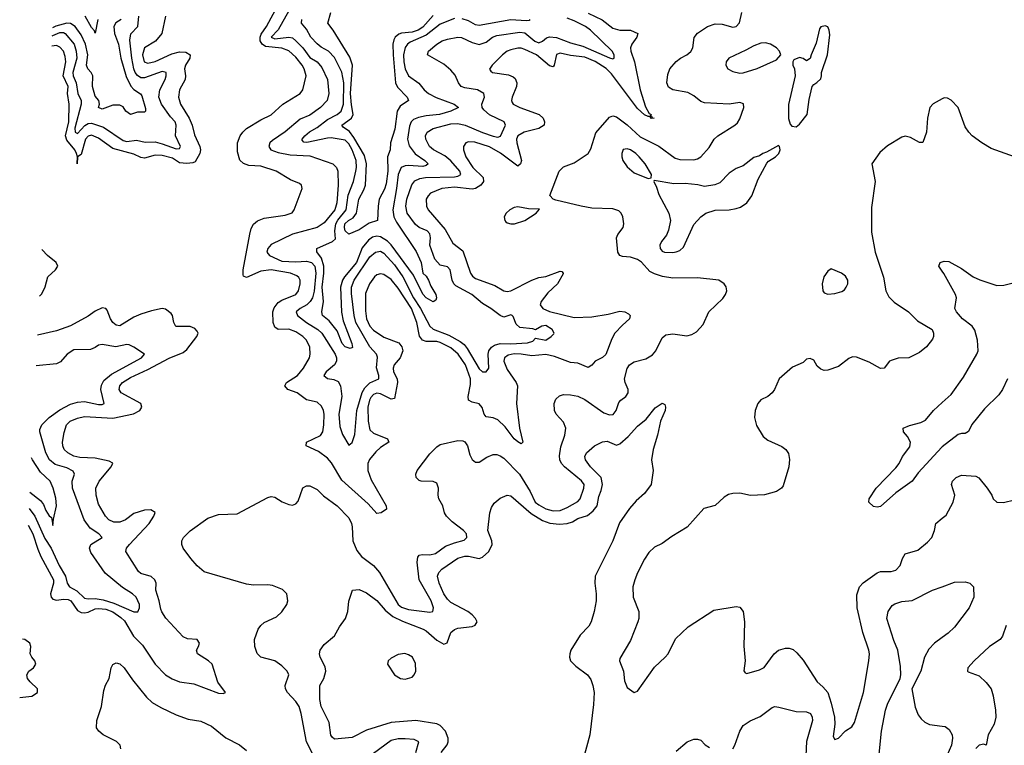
# Model space of a CAD drawing. Header units: inches. Extents: x 1843162 to 1959474, y 907081 to 1016326.
# Tile 36 of 256: x 1844762 to 1850352, y 941570 to 945689. Entities that reach past the tile are written whole.
import ezdxf

# ---------------------------------------------------------------- set-up
doc = ezdxf.new("R2010")
doc.units = ezdxf.units.IN
doc.header["$MEASUREMENT"] = 0
doc.layers.add('B8944', color=7, linetype='Continuous')
doc.layers.add('B8954', color=7, linetype='Continuous')

msp = doc.modelspace()

# ---------------------------------------------------------------- linework, layer by layer
at = {"layer": 'B8944', "color": 5}
for points, elevation in [([(1847990, 945725.8), (1848068.9, 945688.9), (1848130, 945640.4), (1848170, 945628.8), (1848230.4, 945630), (1848271.3, 945610), (1848266.4, 945590), (1848237.1, 945550), (1848230.1, 945530), (1848231.5, 945510), (1848251.8, 945450), (1848283.9, 945290), (1848314.2, 945194.2), (1848335.7, 945155.7), (1848346.4, 945150), (1848341, 945141), (1848350, 945141), (1848352.8, 945132.8), (1848364.7, 945130), (1848350, 945128.3), (1848339.7, 945139.8), (1848330, 945139.8), (1848310, 945149.9), (1848270, 945184.3), (1848122.6, 945382.6), (1848091.9, 945411.9), (1848030, 945452.5), (1847970, 945475.9), (1847890, 945484.9), (1847830, 945499.2), (1847809.3, 945490.8), (1847796.5, 945430), (1847790, 945422.3), (1847770, 945427.6), (1847695.7, 945490), (1847630, 945520.7), (1847610, 945527.5), (1847590, 945527.6), (1847550, 945517.7), (1847530.1, 945509.9), (1847503.5, 945490), (1847443.6, 945430), (1847428.9, 945408.9), (1847436.5, 945396.5), (1847446.8, 945390), (1847536.7, 945376.7), (1847564.6, 945364.6), (1847574.8, 945354.8), (1847583.9, 945330), (1847582.2, 945310), (1847557.2, 945250), (1847553.6, 945230), (1847558.9, 945218.9), (1847564.6, 945210), (1847602.3, 945190), (1847712.2, 945150), (1847734, 945130), (1847742.3, 945110), (1847739.6, 945090), (1847709.1, 945070.9), (1847626.7, 945050), (1847590.1, 945030), (1847583, 945010), (1847584.4, 944990), (1847610.1, 944890), (1847605.5, 944870), (1847590, 944858), (1847491, 944931), (1847430, 944967.3), (1847346.6, 944993.4), (1847310, 944995.8), (1847295.8, 944990), (1847282, 944970), (1847280.9, 944950), (1847294.4, 944910), (1847335.4, 944850), (1847393.1, 944793.1), (1847396.1, 944770), (1847380.3, 944750), (1847350, 944729.9), (1847330, 944727.4), (1847230, 944738.3), (1847159.5, 944730), (1847095.2, 944704.8), (1847080.2, 944690), (1847070.2, 944670), (1847071.1, 944630), (1847080.2, 944610), (1847178.4, 944498.4), (1847221.1, 944421.1), (1847277.3, 944377.3), (1847322.2, 944250), (1847333.6, 944233.6), (1847350, 944220.5), (1847460.5, 944180.5), (1847510, 944149.3), (1847530, 944146.7), (1847550, 944150.2), (1847670, 944210.6), (1847710, 944225.9), (1847750, 944231.2), (1847830, 944260.8), (1847840, 944260), (1847848, 944250), (1847847.1, 944247.1), (1847815.4, 944190), (1847761.3, 944138.7), (1847722.8, 944090), (1847717.8, 944070), (1847731.8, 944050), (1847770, 944033), (1847910, 943999.4), (1848010, 944002.3), (1848102.2, 944017.8), (1848170, 944035), (1848197.1, 944030), (1848218.8, 944018.8), (1848227.9, 944010), (1848224.7, 943990), (1848184.2, 943955.8), (1848140.6, 943910), (1848123, 943877), (1848090, 943787.6), (1848070, 943771), (1848030, 943751.2), (1848010, 943727.7), (1847990, 943713.8), (1847930, 943738.4), (1847890, 943743.1), (1847797.6, 943777.6), (1847750, 943788.1), (1847670, 943781.3), (1847610, 943791.1), (1847570, 943791.7), (1847534.9, 943785.1), (1847514, 943770), (1847511.5, 943750), (1847530, 943702.4), (1847580.1, 943630), (1847587.9, 943610), (1847582.3, 943510), (1847599.2, 943370), (1847617.6, 943290), (1847610, 943281.5), (1847590, 943292.3), (1847570, 943310.6), (1847517.5, 943377.5), (1847476.7, 943416.7), (1847450, 943428.3), (1847410, 943435.4), (1847399.7, 943450), (1847388.3, 943488.3), (1847370, 943507.9), (1847330, 943517), (1847309.4, 943529.4), (1847307.3, 943550), (1847321.9, 943618.1), (1847320.5, 943650), (1847292.2, 943730), (1847250.6, 943790.6), (1847210, 943825.4), (1847150, 943857.2), (1847130, 943862.9), (1847070, 943863.1), (1847049.1, 943870), (1847031.9, 943891.9), (1847017.3, 943970), (1846986.7, 944050), (1846910, 944165.2), (1846870, 944213.7), (1846830, 944242.5), (1846810, 944246.3), (1846790, 944240.2), (1846776.2, 944230), (1846747.3, 944190), (1846726.1, 944133.9), (1846724.4, 944035.6), (1846730.1, 943990), (1846749.3, 943950), (1846770, 943926.8), (1846830, 943887.8), (1846914, 943854), (1846932.3, 943832.3), (1846936.6, 943810), (1846921.9, 943770), (1846888.9, 943730), (1846881.7, 943710), (1846884.1, 943690), (1846905.2, 943650), (1846906.8, 943630), (1846890, 943538), (1846870, 943534.1), (1846810, 943565.9), (1846790, 943569.4), (1846770, 943560.7), (1846756.2, 943543.8), (1846748.4, 943530), (1846738.3, 943490), (1846739.5, 943410), (1846750, 943361.1), (1846770, 943341.5), (1846850.2, 943310), (1846857.6, 943290), (1846810, 943259.9), (1846783.6, 943236.4), (1846747.3, 943192.7), (1846738.9, 943170), (1846739.4, 943130), (1846756.5, 943076.5), (1846842.6, 942930), (1846844.9, 942910), (1846814.8, 942890), (1846790, 942886), (1846739.9, 942939.9), (1846590, 943075.3), (1846532.8, 943172.8), (1846510, 943200.6), (1846458.2, 943238.2), (1846387.8, 943270), (1846390, 943291.6), (1846470, 943328.1), (1846482.3, 943350), (1846488.9, 943390), (1846490.4, 943450.4), (1846487, 943470), (1846474.9, 943494.9), (1846450, 943517.6), (1846390, 943531.3), (1846338, 943570), (1846284.2, 943590), (1846266.4, 943610), (1846277.3, 943630), (1846338.6, 943670), (1846374, 943710), (1846406.8, 943770), (1846410.8, 943790), (1846409, 943830), (1846389.8, 943870), (1846369.8, 943890), (1846330, 943917.6), (1846290, 943932.6), (1846230, 943930.5), (1846210, 943943.4), (1846201.5, 943970), (1846199.3, 944030), (1846206.4, 944053.6), (1846230, 944083.4), (1846250, 944097.3), (1846328.7, 944130), (1846345.6, 944150), (1846354.5, 944190), (1846353.6, 944210), (1846346.5, 944226.5), (1846335.4, 944235.4), (1846298.7, 944250), (1846190, 944269.1), (1846130, 944261.4), (1846050, 944225), (1846032.4, 944232.4), (1846030, 944241.2), (1846031.4, 944270), (1846068.7, 944471.3), (1846076.9, 944503.1), (1846090, 944528.5), (1846111.8, 944548.2), (1846150, 944562), (1846270, 944578.6), (1846308, 944592), (1846319.8, 944610), (1846365.7, 944730), (1846361.3, 944750), (1846350, 944759.1), (1846299.8, 944779.8), (1846218, 944830), (1846130, 944857.8), (1846062, 944862), (1846032.1, 944872.1), (1846010.9, 944890.9), (1845998.5, 944938.5), (1845998.8, 944990), (1846012.7, 945030), (1846028.5, 945051.5), (1846050, 945071), (1846130, 945119.8), (1846190, 945149.3), (1846256, 945210), (1846354, 945270), (1846369.4, 945290.6), (1846388.2, 945370), (1846377.5, 945410), (1846365.1, 945430), (1846330, 945475.7), (1846290, 945511.9), (1846250, 945526.7), (1846157.6, 945537.6), (1846139.4, 945550), (1846126.2, 945570), (1846126.5, 945590), (1846132.8, 945607.2), (1846163.1, 945650), (1846227.6, 945770)], 680), ([(1845589.2, 945710), (1845568.6, 945610), (1845533.5, 945566.5), (1845471.1, 945530), (1845459, 945490), (1845469.4, 945449.4), (1845490, 945441.9), (1845530, 945451.8), (1845625.6, 945494.4), (1845670, 945507), (1845705.1, 945505.1), (1845729.2, 945490), (1845728.6, 945470), (1845702.7, 945430), (1845698.3, 945410), (1845703.8, 945370), (1845701.4, 945350), (1845669.4, 945290), (1845662.7, 945250), (1845674.4, 945210), (1845723.6, 945130), (1845740.1, 945090), (1845755.2, 945035.2), (1845785, 944970), (1845788.6, 944950), (1845784.1, 944930), (1845758.2, 944881.8), (1845744.4, 944875.6), (1845710, 944872.6), (1845670, 944876.9), (1845630, 944903.6), (1845570, 944918.3), (1845530, 944919.5), (1845470, 944903.7), (1845450, 944906.1), (1845410, 944925.9), (1845290, 944958.7), (1845210, 945015.6), (1845170, 945033.5), (1845150, 945028.4), (1845136, 945010), (1845110, 944924), (1845090.2, 944910), (1845088.7, 944870), (1845089.9, 944910), (1845085, 944930), (1845074.3, 944950), (1845030, 945004.5), (1845022.7, 945030), (1845040.7, 945110), (1845043.5, 945210), (1845034.1, 945270), (1845037.5, 945310), (1845008.4, 945370), (1845023.8, 945450), (1845020.8, 945480.8), (1845009.9, 945509.9), (1844990, 945533.9), (1844970, 945543.1), (1844943.8, 945539.4)], 680), ([(1844946.6, 945597.8), (1844950, 945600.1), (1844990, 945615.8), (1845010, 945615.8), (1845019.3, 945610), (1845070.2, 945550.2), (1845083.2, 945510), (1845085.9, 945470), (1845062.6, 945390), (1845065.8, 945370), (1845083.1, 945330), (1845092.2, 945270), (1845110.6, 945230), (1845109.9, 945210), (1845074, 945074), (1845075.8, 945050), (1845090, 945043.5), (1845130.9, 945089.1), (1845150, 945099.8), (1845170, 945102.1), (1845238.2, 945078.2), (1845350, 945003.4), (1845370, 944998.5), (1845424.6, 945004.6), (1845474.1, 944994.1), (1845530, 944995.2), (1845570, 944985), (1845650, 944955.2), (1845670, 944958.7), (1845673.9, 944970), (1845646.9, 945030), (1845650.1, 945090), (1845645.2, 945110), (1845617.5, 945137.5), (1845567.3, 945210), (1845551.8, 945250), (1845556.9, 945290), (1845588.5, 945350), (1845594, 945370), (1845593.2, 945390), (1845570, 945395.7), (1845470, 945358.8), (1845450, 945359), (1845430, 945371.5), (1845417.8, 945390), (1845409.5, 945410), (1845397.8, 945470), (1845387.9, 945572.1), (1845392, 945608), (1845431.6, 945650), (1845437.4, 945710)], 660), ([(1845205.5, 945690), (1845190, 945613.2), (1845186.3, 945626.3), (1845170, 945644.7), (1845133.5, 945710)], 620), ([(1846470.7, 941430.7), (1846390.1, 941590), (1846360.1, 941750), (1846348.6, 941790), (1846330, 941818.2), (1846282.6, 941870), (1846271.1, 941890), (1846268.8, 941910), (1846289.3, 941970), (1846281.2, 941990), (1846250, 942020.7), (1846210, 942049.3), (1846130, 942070.3), (1846110.2, 942090.2), (1846096.1, 942130), (1846094.3, 942170), (1846116.5, 942230), (1846130.3, 942250), (1846150, 942266.9), (1846219.8, 942300.2), (1846250, 942327.3), (1846278.4, 942370), (1846285, 942390), (1846279.1, 942430), (1846254.3, 942454.3), (1846196.6, 942476.6), (1846170, 942480.5), (1846090, 942478.6), (1846050, 942483.8), (1845810, 942554), (1845770, 942587.9), (1845732.6, 942630), (1845690.3, 942690), (1845681.8, 942710), (1845682.2, 942730), (1845692.2, 942750), (1845730, 942787), (1845830, 942859.8), (1845890, 942880.3), (1845996.2, 942883.8), (1846170, 942977.3), (1846190, 942983.1), (1846210, 942978.5), (1846251.8, 942951.8), (1846290, 942937.1), (1846310, 942934.1), (1846330, 942940.5), (1846343.4, 942956.6), (1846370, 943031.8), (1846390, 943043.2), (1846410, 943042.2), (1846450, 943022.3), (1846485.8, 942985.8), (1846563.4, 942930), (1846630, 942862.2), (1846645.9, 942830), (1846649.4, 942810), (1846652.8, 942730), (1846675.1, 942675.1), (1846701.9, 942641.9), (1846771.2, 942590), (1846805.6, 942550), (1846910, 942370), (1846930, 942354.1), (1846970, 942341), (1847090, 942325.2), (1847107.7, 942330), (1847111.6, 942350), (1847098.8, 942390), (1847029.6, 942510), (1847018.8, 942610), (1847022.5, 942637.5), (1847030.8, 942649.2), (1847046.7, 942653.3), (1847090, 942651.9), (1847122.1, 942657.9), (1847179.7, 942700.3), (1847230, 942720.1), (1847285.5, 942734.6), (1847301.3, 942750), (1847298.2, 942770), (1847282.3, 942790), (1847217.7, 942837.7), (1847184.5, 942870), (1847174.3, 942890), (1847164.2, 942930), (1847141.4, 942970), (1847137.3, 942990), (1847139.5, 943030), (1847130, 943057.3), (1847110, 943067.8), (1847040.7, 943070), (1847030, 943073.6), (1847012.6, 943090), (1847011.1, 943110), (1847018.4, 943130), (1847090, 943223.9), (1847130, 943264.4), (1847150, 943278.4), (1847250, 943299.8), (1847278, 943298), (1847290, 943292.8), (1847305.1, 943270), (1847318.4, 943218.4), (1847330, 943192.3), (1847350, 943178), (1847370, 943178), (1847413.4, 943206.6), (1847450, 943221.7), (1847470, 943221), (1847490, 943213.8), (1847510, 943199.8), (1847599.9, 943110), (1847660.3, 943010), (1847689.5, 942950), (1847710, 942934.2), (1847750, 942912.7), (1847790, 942900.8), (1847830, 942903.3), (1847870, 942919.9), (1847930, 942953.7), (1847944.7, 942970), (1847965.7, 943030), (1847966.9, 943050), (1847952.2, 943072.2), (1847854.8, 943150), (1847837.9, 943170), (1847828.7, 943190), (1847826.8, 943213.2), (1847834.9, 943265.1), (1847857, 943330), (1847863.3, 943370), (1847850, 943404), (1847808, 943450), (1847798.6, 943470), (1847796.1, 943510), (1847805.3, 943534.7), (1847826.4, 943553.6), (1847850, 943560.7), (1847890, 943560.2), (1847930, 943552.4), (1847970, 943532.2), (1848078.2, 943458.2), (1848110, 943446.4), (1848131.2, 943448.8), (1848148.3, 943470), (1848163.9, 943516.1), (1848175.4, 943530), (1848203.8, 943550), (1848216.6, 943570), (1848215.9, 943590), (1848198.8, 943630), (1848195.6, 943650), (1848210, 943708.4), (1848224.5, 943730), (1848250, 943746.2), (1848316.8, 943763.2), (1848354.1, 943785.9), (1848374.2, 943810), (1848410, 943882.7), (1848430, 943901), (1848470, 943906.5), (1848550, 943894.9), (1848578.6, 943901.4), (1848603.7, 943916.3), (1848642, 943958), (1848674.7, 944030), (1848753.8, 944106.2), (1848769.1, 944130), (1848776.9, 944150), (1848773.4, 944173.4), (1848762.4, 944190), (1848731, 944211), (1848610, 944223.7), (1848470, 944222.4), (1848411.5, 944231.5), (1848365.6, 944245.6), (1848339.4, 944259.4), (1848292.3, 944312.3), (1848270, 944327.2), (1848230, 944341.7), (1848184.4, 944344.4), (1848170.2, 944350.2), (1848157.8, 944370), (1848151.3, 944450), (1848157.3, 944470), (1848188.1, 944510), (1848192.8, 944530), (1848186.2, 944570), (1848177.5, 944590), (1848163.6, 944603.6), (1848130, 944615.5), (1848010, 944619.2), (1847950.3, 944630.3), (1847805.2, 944665.2), (1847790.7, 944670.7), (1847771.6, 944691.6), (1847824.7, 944830), (1847850, 944854.2), (1847910, 944876.8), (1847989.7, 944930.3), (1848004.6, 944955.4), (1848033, 945047), (1848110, 945136.4), (1848130, 945143.1), (1848150, 945137.7), (1848210, 945092.5), (1848284.1, 945024.1), (1848390, 944971), (1848483.5, 944903.5), (1848510, 944895.3), (1848590, 944894.2), (1848610, 944898.4), (1848629.6, 944910.4), (1848675.8, 944964.2), (1848705, 945010), (1848725.4, 945030), (1848821.8, 945090), (1848836.6, 945103.4), (1848850, 945126), (1848872.8, 945190), (1848872.2, 945212.2), (1848850, 945218.5), (1848790, 945209.6), (1848650, 945216.8), (1848630, 945224.2), (1848590, 945257.1), (1848555, 945275), (1848470, 945290.2), (1848446.2, 945306.2), (1848436.8, 945330), (1848442.4, 945377.6), (1848454, 945410), (1848490, 945451.1), (1848513.7, 945470), (1848550, 945489), (1848571.5, 945508.5), (1848584.1, 945530), (1848592.3, 945587.7), (1848610, 945612.3), (1848667.2, 945650), (1848710, 945664.7), (1848750, 945662.9), (1848810, 945647.4), (1848830, 945650.6), (1848849.6, 945670.4), (1848862.3, 945730)], 720), ([(1846290, 945740.1), (1846228.4, 945631.6), (1846189.9, 945590), (1846210, 945580.9), (1846290, 945590.6), (1846310, 945585.8), (1846330, 945569), (1846370, 945529.4), (1846410, 945475.1), (1846450.5, 945450.5), (1846477.7, 945417.7), (1846509.9, 945350), (1846517, 945270), (1846508.3, 945230), (1846470.6, 945190), (1846410, 945147), (1846355.1, 945124.9), (1846270, 945051.6), (1846196.7, 945003.3), (1846182.8, 944990), (1846175.9, 944970), (1846188.1, 944950), (1846230, 944935.1), (1846297.8, 944922.2), (1846410, 944916.2), (1846539.7, 944870), (1846560.9, 944850), (1846567.9, 944830), (1846569.9, 944749.9), (1846562.4, 944650), (1846551.5, 944610), (1846490, 944536), (1846450, 944508.8), (1846310, 944472.3), (1846190, 944412.6), (1846169.9, 944390.1), (1846165.2, 944370), (1846180.4, 944350), (1846250, 944318.7), (1846330, 944313.8), (1846390, 944317.6), (1846418.1, 944310), (1846437.8, 944290), (1846443.6, 944250), (1846432.9, 944147.1), (1846423.6, 944110), (1846411.5, 944088.5), (1846393, 944070), (1846354.8, 944050), (1846330.7, 944030), (1846338.3, 944010), (1846391.1, 943970), (1846454.5, 943930), (1846476.7, 943910), (1846553.9, 943790), (1846561.4, 943770), (1846560.2, 943750), (1846550, 943730.2), (1846502.6, 943690), (1846488.9, 943670), (1846510, 943651.7), (1846546.3, 943646.3), (1846570, 943635.4), (1846583.6, 943610), (1846590.5, 943550.5), (1846574.5, 943450), (1846580.4, 943380.4), (1846594.2, 943334.2), (1846630, 943273.2), (1846650, 943289.4), (1846664.9, 943335.1), (1846675.3, 943470), (1846706.9, 943573.1), (1846721.7, 943598.3), (1846750, 943627.7), (1846801.5, 943650), (1846801, 943670), (1846787.6, 943712.4), (1846793.7, 943773.7), (1846788.3, 943790), (1846750, 943831.6), (1846670.1, 943970), (1846660.4, 944010), (1846645.2, 944134.8), (1846646.5, 944170), (1846661.1, 944210), (1846750, 944342.8), (1846781.8, 944370), (1846810, 944374.4), (1846830, 944364.6), (1846890, 944298.4), (1846936.4, 944230), (1846998.2, 944110), (1847037, 944050), (1847090.4, 943950), (1847110, 943932.2), (1847197.6, 943897.6), (1847262.4, 943862.4), (1847285.1, 943845.1), (1847303.3, 943823.3), (1847370, 943707.3), (1847390, 943690.5), (1847410.1, 943689.9), (1847426.1, 943710), (1847421.3, 943790), (1847425.7, 943810), (1847440.1, 943830), (1847458.5, 943841.5), (1847490, 943851.2), (1847550, 943849.4), (1847644.9, 943855.1), (1847675.5, 943864.5), (1847690, 943881.6), (1847750, 943869.2), (1847780.3, 943890), (1847793.8, 943906.2), (1847796, 943910), (1847785.6, 943930), (1847750, 943952.9), (1847726, 943950), (1847690, 943928.4), (1847674.5, 943934.5), (1847602.2, 943942.2), (1847580.9, 943960.9), (1847564.2, 944004.2), (1847558, 944010), (1847550, 944012.8), (1847510, 944001.2), (1847490, 944009.1), (1847436.5, 944050), (1847390, 944077.1), (1847329.2, 944130), (1847238, 944178), (1847226, 944190), (1847216.6, 944210), (1847206.4, 944270), (1847190, 944286.4), (1847150, 944295.1), (1847119.2, 944330), (1847090.7, 944410), (1847094.3, 944450), (1847090, 944474), (1847076, 944490), (1847030.2, 944510), (1847010, 944526.8), (1846962.4, 944590), (1846954.7, 944630), (1846959.9, 944670), (1846987.9, 944752.1), (1847005.8, 944774.2), (1847032.9, 944787.1), (1847066.4, 944793.6), (1847230, 944796.8), (1847250, 944800.1), (1847266.2, 944810), (1847259.9, 944830), (1847210, 944888.6), (1847176.2, 944916.2), (1847112.2, 944950), (1847089.4, 944970), (1847067.7, 945010), (1847065.8, 945030), (1847075.4, 945050), (1847110, 945071.9), (1847210, 945097), (1847250, 945099.2), (1847290.4, 945090.4), (1847390, 945048), (1847450, 945027.5), (1847477, 945023), (1847491.5, 945028.5), (1847520.7, 945090), (1847512.6, 945110), (1847429.7, 945149.7), (1847396.5, 945176.5), (1847387.5, 945190), (1847386.1, 945210), (1847400.2, 945250), (1847397.5, 945270), (1847361.1, 945290), (1847290, 945301.8), (1847269.2, 945309.2), (1847253.1, 945330), (1847233.4, 945373.4), (1847210, 945402.6), (1847170, 945437.4), (1847077.3, 945490), (1847082.4, 945510), (1847130.2, 945550), (1847161.1, 945570), (1847190, 945578.4), (1847250, 945589.1), (1847270, 945588.4), (1847330, 945559.1), (1847370, 945548.2), (1847410, 945561), (1847445.6, 945590), (1847470, 945599.7), (1847601, 945619), (1847630, 945613.8), (1847687.1, 945567.1), (1847710, 945557.7), (1847730, 945567), (1847753.3, 945586.7), (1847770, 945591), (1847810, 945587.8), (1847890, 945557), (1847958.6, 945538.6), (1848110, 945472.8), (1848130, 945467.6), (1848136.4, 945470), (1848136.8, 945490), (1848125.8, 945510), (1848003.2, 945630), (1847974.4, 945650), (1847910, 945683.4), (1847870, 945698)], 660), ([(1847110, 945712.5), (1847050, 945647.5), (1847024.1, 945630), (1846990, 945617.8), (1846930, 945611.9), (1846913.6, 945606.4), (1846893.4, 945590), (1846885.6, 945574.4), (1846881.3, 945550), (1846881.4, 945490), (1846895.5, 945330), (1846906.1, 945306.1), (1846962.3, 945250), (1846970.2, 945230), (1846922.2, 945197.8), (1846905.5, 945170), (1846891.7, 945068.3), (1846866.4, 944990), (1846865.7, 944950), (1846850.1, 944909.9), (1846852.6, 944830), (1846842.8, 944757.2), (1846832.8, 944727.2), (1846803.5, 944670), (1846796.4, 944630), (1846792.8, 944550), (1846746.4, 944533.6), (1846690, 944495.4), (1846630, 944471.1), (1846609.5, 944490), (1846605.4, 944510), (1846608.4, 944530), (1846628.3, 944550), (1846654.8, 944565.2), (1846674.5, 944590), (1846687.3, 944670), (1846716.2, 944723.8), (1846724.6, 944750), (1846731.4, 944870), (1846718.9, 944918.9), (1846659.6, 945019.6), (1846633.9, 945053.9), (1846598.8, 945078.8), (1846590.5, 945090), (1846644.9, 945130), (1846655.2, 945150), (1846645.4, 945205.4), (1846640.7, 945270), (1846651.3, 945431.3), (1846637.1, 945477.1), (1846541.5, 945630), (1846510.5, 945670), (1846528.5, 945730)], 620), ([(1845337.4, 945690), (1845308.3, 945671.7), (1845295.5, 945650), (1845299.4, 945610), (1845322.1, 945550), (1845336.6, 945470), (1845366.2, 945366.2), (1845392.6, 945312.6), (1845410, 945293), (1845447.6, 945267.6), (1845456, 945256), (1845475.8, 945184.2), (1845476, 945170), (1845470, 945163.5), (1845430, 945164.1), (1845390, 945151.5), (1845363.8, 945170), (1845350, 945193.5), (1845330, 945203.5), (1845290, 945204.1), (1845230, 945180.3), (1845209.8, 945189.8), (1845215.8, 945210), (1845211.8, 945230), (1845190, 945255.6), (1845175.9, 945310), (1845176.4, 945370), (1845168.2, 945390), (1845148, 945410), (1845141.6, 945430), (1845148.3, 945490), (1845135.1, 945550), (1845110, 945603.6), (1845076.1, 945650), (1845050, 945666.8), (1845029.1, 945669.1), (1844967.4, 945652.6), (1844948.8, 945642.9)], 640), ([(1847230, 945695.9), (1847150, 945662.8), (1847070, 945600.5), (1846978.7, 945561.3), (1846963.3, 945550), (1846950, 945531.4), (1846941.4, 945490), (1846943.6, 945450), (1846950.5, 945410), (1846969.7, 945369.7), (1847028.6, 945328.6), (1847058, 945290), (1847082.4, 945270), (1847126.8, 945246.8), (1847228.2, 945210), (1847252.9, 945190), (1847210.5, 945170), (1847144.9, 945150), (1847070, 945143.1), (1847026.5, 945133.5), (1846998.3, 945121.7), (1846984.7, 945110), (1846974.6, 945085.4), (1846964.1, 945010), (1846972.6, 944972.6), (1847006.9, 944926.9), (1847061.4, 944890), (1847080.7, 944870), (1847070, 944861.5), (1847050, 944856.6), (1846970, 944861), (1846950, 944859.3), (1846926.9, 944850), (1846909.8, 944810.2), (1846901.9, 944730), (1846879.7, 944610), (1846886.2, 944570), (1846900.6, 944540.6), (1847013.6, 944373.5), (1847041.8, 944310), (1847051, 944251), (1847070, 944232.9), (1847083.2, 944210), (1847095.8, 944175.8), (1847123.8, 944130), (1847127.7, 944110), (1847124, 944096), (1847110, 944087.3), (1847070, 944109.8), (1847050, 944131.5), (1846998.6, 944238.6), (1846871.6, 944411.6), (1846850, 944431.2), (1846810, 944456.1), (1846790, 944460.6), (1846764.9, 944455.1), (1846742, 944438), (1846705.4, 944394.6), (1846674.2, 944310), (1846606.5, 944230), (1846595.1, 944210), (1846582.6, 944170), (1846588.3, 944028.3), (1846598.8, 943978.8), (1846647.4, 943850), (1846651.8, 943828.2), (1846637.8, 943822.2), (1846610, 943831.1), (1846592.2, 943850), (1846563.4, 943923.4), (1846519.1, 943979.1), (1846481.4, 944010), (1846477.3, 944030), (1846486.7, 944090), (1846479.7, 944170), (1846489.3, 944250), (1846488.3, 944290), (1846474.5, 944334.5), (1846448.6, 944371.4), (1846449.6, 944390), (1846537.2, 944430), (1846554.3, 944445.7), (1846551.1, 944491.1), (1846556.6, 944530), (1846568.3, 944551.7), (1846615.6, 944610), (1846627.6, 944692.4), (1846657.9, 944770), (1846671.1, 944830), (1846674.7, 944850), (1846672.4, 944890), (1846650, 944949.8), (1846630, 944983.9), (1846610, 945005.9), (1846530, 945017.9), (1846510, 945017), (1846391.6, 944991.6), (1846374.7, 944994.7), (1846365.8, 945005.8), (1846364.9, 945010), (1846380.7, 945030), (1846406.7, 945053.3), (1846450, 945077.2), (1846510, 945122.7), (1846564.5, 945150), (1846586.8, 945170), (1846600.5, 945210), (1846602.9, 945330), (1846591, 945391), (1846550, 945474.3), (1846514.5, 945510), (1846472.6, 945532.6), (1846450, 945551.2), (1846414, 945590), (1846390, 945634.5), (1846362.2, 945670), (1846364.5, 945690)], 640), ([(1847658, 945690), (1847655.1, 945684.9), (1847637.9, 945682.1), (1847550, 945687.6), (1847370, 945656.3), (1847350, 945660.4), (1847310, 945682.4), (1847274.7, 945694.7)], 640), ([(1850000, 945240.6), (1849948.8, 945211.2), (1849929.8, 945190.2), (1849915.5, 945130), (1849909.7, 945050.3), (1849890, 944991.3), (1849870, 944991), (1849819.9, 945019.9), (1849790, 945027.3), (1849770, 945022), (1849690, 944972.7), (1849644.7, 944935.2), (1849599.3, 944870), (1849619.3, 944770), (1849597.5, 944622.5), (1849597.9, 944482.1), (1849618.5, 944370), (1849666.6, 944226.6), (1849680.1, 944150), (1849696.5, 944116.5), (1849726.3, 944086.3), (1849807.4, 944030), (1849859.4, 943979.4), (1849942.3, 943930), (1849951.1, 943910), (1849950.6, 943890), (1849944.8, 943875.2), (1849910, 943831.4), (1849870, 943799.6), (1849810, 943770.4), (1849750, 943768.2), (1849710, 943754.9), (1849701.2, 943750), (1849669.4, 943710.6), (1849650, 943708.5), (1849585.7, 943745.7), (1849513.3, 943773.3), (1849490, 943774.7), (1849470, 943766.4), (1849410, 943720.2), (1849350, 943699), (1849330, 943696.9), (1849310, 943706), (1849290, 943723.1), (1849270, 943756), (1849250, 943766.3), (1849230, 943761.8), (1849210, 943743.5), (1849150, 943716.9), (1849073.8, 943650), (1849048.1, 943590), (1849034.2, 943570), (1849010, 943549.4), (1848969.4, 943530.6), (1848952.7, 943510), (1848938.5, 943470), (1848933.8, 943430), (1848945.3, 943385.3), (1848982.8, 943322.8), (1849010, 943302.9), (1849090, 943266.6), (1849112.3, 943250), (1849126.2, 943226.2), (1849132.4, 943192.4), (1849129.7, 943150), (1849096.6, 943043.4), (1849088, 943030), (1849059.5, 943010), (1848990, 942991.3), (1848912, 942988), (1848850, 943002.2), (1848810, 943000.2), (1848786.8, 942993.2), (1848762, 942978), (1848710, 942930.6), (1848646.3, 942913.7), (1848552, 942808), (1848464.4, 942755.6), (1848410, 942715.3), (1848365.7, 942694.3), (1848334.9, 942665.1), (1848310, 942626.4), (1848270, 942548.2), (1848253.8, 942510), (1848243.5, 942470), (1848245.8, 942410), (1848276.5, 942330), (1848277.3, 942290), (1848272.4, 942270), (1848230, 942165.5), (1848170, 942062), (1848168.2, 942050), (1848189.7, 941990), (1848196.3, 941936.3), (1848210, 941897.2), (1848250, 941869), (1848270, 941877.2), (1848365.8, 942014.2), (1848427.5, 942070), (1848443.2, 942090), (1848485.3, 942174.7), (1848557.8, 942242.2), (1848703.4, 942336.6), (1848830, 942358.2), (1848850, 942354.8), (1848868.9, 942328.9), (1848877.8, 942270), (1848873.2, 942133.2), (1848880.7, 942050), (1848873.6, 941993.6), (1848880.7, 941980.7), (1848890, 941976.9), (1848962, 941998), (1848988.4, 942011.6), (1849046, 942090), (1849070, 942110.9), (1849110, 942122), (1849130, 942122.3), (1849153.8, 942113.8), (1849175.1, 942095.1), (1849210, 942052.8), (1849290, 941931.1), (1849322.4, 941902.4), (1849349.4, 941869.4), (1849370, 941809.7), (1849388.5, 941730), (1849389.4, 941690.6), (1849380.5, 941620.5), (1849390, 941602.4), (1849410, 941611.2), (1849450, 941652.4), (1849485.9, 941674.1), (1849500.9, 941699.1), (1849552.8, 941870), (1849583.2, 942050), (1849586, 942090), (1849582.8, 942110), (1849549.5, 942209.5), (1849516.6, 942350), (1849515, 942425), (1849529.4, 942470), (1849550, 942491.4), (1849630, 942548.2), (1849650, 942556), (1849710, 942555.8), (1849736.3, 942563.7), (1849761.6, 942590), (1849773.4, 942630), (1849790, 942656.4), (1849861.9, 942678.1), (1849917, 942723), (1849940.8, 942750), (1849955.3, 942790), (1849963.1, 942830), (1850000, 942859.1)], 720), ([(1844874.6, 944120.5), (1844886.6, 944133.4), (1844907.2, 944172.8), (1844921.5, 944230), (1844964.4, 944270), (1844978, 944290), (1844969.2, 944310), (1844919.7, 944350), (1844890, 944383.2), (1844887.6, 944383.3)], 680), ([(1850000, 944262), (1849980.4, 944290), (1849987.9, 944310), (1850000, 944314.6)], 680), ([(1844810.1, 942819.4), (1844837.1, 942770), (1844864.2, 942684.2), (1844882.5, 942642.5), (1844953.8, 942510), (1844954.2, 942490), (1844936.6, 942430), (1844940.4, 942410), (1844950, 942399.3), (1844970, 942393), (1845010, 942400.3), (1845037.7, 942397.7), (1845051.4, 942390), (1845090, 942335.4), (1845110, 942324.3), (1845130, 942322.3), (1845150, 942326.4), (1845190, 942344.2), (1845210, 942347.1), (1845250, 942343), (1845290, 942327.6), (1845336, 942296), (1845356.4, 942276.4), (1845407.6, 942190), (1845459.3, 942139.3), (1845530, 942029.9), (1845590, 941969.2), (1845627.2, 941947.2), (1845669.7, 941930), (1845750, 941919), (1845890, 941865.5), (1845916.5, 941863.5), (1845930.3, 941870), (1845887.7, 941927.7), (1845853.7, 942030), (1845834, 942050), (1845771.6, 942090), (1845764.7, 942110), (1845777.5, 942130), (1845782.2, 942150), (1845770.3, 942170), (1845715.3, 942175.3), (1845690, 942185.9), (1845591.1, 942291.1), (1845568, 942328), (1845563.2, 942343.2), (1845554.5, 942390), (1845534.7, 942450), (1845536.6, 942490), (1845528.6, 942510), (1845507.8, 942527.8), (1845450, 942544.6), (1845435.9, 942555.9), (1845363.6, 942670), (1845368, 942690), (1845384.4, 942710), (1845496.4, 942830), (1845523.5, 942870), (1845530, 942890.6), (1845505.8, 942905.8), (1845470, 942905.4), (1845410, 942885.6), (1845362.9, 942850), (1845330, 942836.8), (1845297, 942837), (1845267.1, 942850), (1845248.2, 942870), (1845210, 942939.3), (1845195.8, 942990), (1845194.6, 943030), (1845213, 943070), (1845280.6, 943150), (1845291.2, 943171.2), (1845270, 943183.5), (1845190, 943200.3), (1845103.8, 943203.8), (1845070, 943211.1), (1845035.8, 943230), (1845015.1, 943250), (1845006.5, 943270), (1845004.5, 943290), (1845013.6, 943346.4), (1845027.7, 943390), (1845048.9, 943410), (1845090, 943427.3), (1845130, 943435.8), (1845290, 943427.4), (1845408, 943452), (1845444.4, 943470), (1845455.5, 943490), (1845449.1, 943510), (1845337.8, 943570), (1845326.2, 943590), (1845330.1, 943610), (1845346, 943630), (1845390, 943658.4), (1845490, 943704), (1845610, 943768.5), (1845690, 943800.5), (1845710, 943817.1), (1845767.8, 943890), (1845775, 943910), (1845770, 943920.2), (1845756, 943936), (1845730, 943948.2), (1845647.8, 943947.8), (1845636, 943970), (1845628.9, 944010), (1845621, 944021), (1845590, 944045.2), (1845570, 944049.1), (1845510, 944037.1), (1845450, 944018.3), (1845410, 944001.2), (1845330, 943951.7), (1845310, 943954.3), (1845290, 943969.2), (1845276.8, 943990), (1845259.3, 944039.3), (1845250, 944050.2), (1845230, 944052.8), (1845190, 944034.3), (1845150, 944007), (1845050, 943951.3), (1844970, 943923.1), (1844863.6, 943898.9)], 680), ([(1844814.8, 942913.6), (1844846.9, 942870), (1844904.2, 942744.2), (1844939.6, 942690), (1844986.7, 942590), (1845022.1, 942530), (1845031, 942490), (1845044.8, 942470), (1845086.3, 942446.3), (1845130, 942405), (1845150, 942400.9), (1845190, 942403.5), (1845236.3, 942396.3), (1845296.8, 942376.8), (1845410, 942326.9), (1845432.9, 942327.1), (1845442, 942350), (1845442.3, 942370), (1845422.8, 942410), (1845401.7, 942430), (1845345, 942465), (1845247.1, 942547.1), (1845164.8, 942664.8), (1845158.2, 942690), (1845166.6, 942710), (1845230.3, 942750), (1845211.7, 942770), (1845162.1, 942802.1), (1845128.5, 942850), (1845060.8, 943030), (1845060.1, 943070), (1845072.7, 943110), (1845065.8, 943125.8), (1845030, 943144.6), (1844963.7, 943163.7), (1844930.9, 943190), (1844910.5, 943230.5), (1844876.6, 943350), (1844876.9, 943363.1), (1844887.2, 943390), (1844929.6, 943430), (1844990, 943474.1), (1845050, 943506.6), (1845090, 943518.7), (1845130, 943522.3), (1845210, 943504.5), (1845230, 943504.7), (1845241.1, 943510), (1845223.3, 943590), (1845225.5, 943614.5), (1845238.8, 943641.2), (1845282.7, 943677.3), (1845453.1, 943770), (1845470.4, 943790), (1845410, 943830.3), (1845382.7, 943842.7), (1845370, 943845.2), (1845308.3, 943831.7), (1845230, 943845.6), (1845210, 943841.8), (1845190, 943827.3), (1845163.5, 943816.5), (1845070, 943815.3), (1845030.7, 943790), (1844992.9, 943747.1), (1844970, 943735.7), (1844854.9, 943723.3)], 660), ([(1847154.9, 941530), (1847188.2, 941571.8), (1847194.2, 941590), (1847193.8, 941610), (1847180.2, 941650), (1847150, 941683.2), (1847130, 941691.4), (1847010.7, 941710.7), (1846870, 941699.8), (1846730, 941655.9), (1846650, 941614.9), (1846550, 941605.7), (1846535.6, 941615.6), (1846527.7, 941627.7), (1846518.5, 941698.5), (1846473.8, 941790), (1846466.7, 941830), (1846466, 941910), (1846487.9, 941950), (1846499.6, 941990), (1846496.3, 942016.3), (1846467.2, 942070), (1846463.7, 942090), (1846467, 942110), (1846490, 942142), (1846550, 942192), (1846577.5, 942242.5), (1846611.8, 942290), (1846624.2, 942330), (1846630, 942388), (1846652, 942450), (1846690, 942453.6), (1846730, 942436.2), (1846790, 942391.1), (1846837.8, 942337.8), (1846881.2, 942301.2), (1846934.7, 942274.7), (1847052, 942230), (1847070, 942219.2), (1847130, 942166), (1847170, 942144.5), (1847188.5, 942151.5), (1847210.6, 942209.4), (1847230, 942226.9), (1847250, 942234.6), (1847330, 942243.9), (1847348.5, 942251.5), (1847358.8, 942270), (1847350.2, 942290), (1847330, 942311), (1847306.5, 942330), (1847210, 942380.1), (1847190, 942399.8), (1847170.6, 942430), (1847143.3, 942490), (1847134.8, 942530), (1847141.1, 942550), (1847159.1, 942570), (1847250, 942632.2), (1847290, 942644.3), (1847310, 942644.5), (1847370, 942630.5), (1847390, 942637.4), (1847425.5, 942670), (1847444.1, 942710), (1847443, 942730), (1847419.2, 942790), (1847430.3, 942890), (1847440.2, 942919.8), (1847455.8, 942944.2), (1847490, 942972.1), (1847530, 942990.8), (1847550, 942985.6), (1847665.5, 942885.5), (1847730, 942845.6), (1847771.6, 942831.6), (1847825.9, 942825.9), (1847870.1, 942829.9), (1847900.5, 942839.5), (1847930, 942857.3), (1847985.9, 942874.1), (1848018.7, 942901.3), (1848040.3, 942930), (1848050, 942982), (1848063.7, 943016.3), (1848070.4, 943050.4), (1848064.2, 943090), (1848002.8, 943150), (1847974.9, 943190), (1847970.4, 943210), (1847980.4, 943230), (1848024.9, 943270), (1848070, 943293.3), (1848096.9, 943296.9), (1848150, 943274), (1848170, 943281.6), (1848216.7, 943323.3), (1848270, 943380.7), (1848318.6, 943421.5), (1848370, 943486), (1848410, 943512.7), (1848424, 943504), (1848429, 943490), (1848426, 943470), (1848399.3, 943410), (1848382.7, 943330), (1848359.3, 943250), (1848349.2, 943190), (1848359.3, 943130), (1848347.3, 943050), (1848310, 942999.1), (1848262.7, 942957.3), (1848224.9, 942915.1), (1848167.3, 942832.7), (1848129.7, 942730), (1848029.7, 942530), (1848026.9, 942490), (1848034.3, 942430), (1848034, 942390), (1848024, 942330), (1848006.9, 942270), (1847994.2, 942245.8), (1847944.1, 942195.9), (1847891, 942110), (1847884.7, 942090), (1847883.1, 942070), (1847888.3, 942050), (1847918.6, 942018.6), (1847986.6, 941970), (1848003.9, 941943.9), (1848016.8, 941910), (1848022.9, 941870), (1848019, 941801), (1847998.8, 941630), (1847962, 941490)], 740), ([(1850000, 943265.2), (1849997.1, 943262.9), (1849863.6, 943116.4), (1849830, 943069.8), (1849736.1, 943003.9), (1849650, 942926), (1849630, 942921.6), (1849610, 942926), (1849583.1, 942950), (1849585.8, 942970), (1849625.7, 943030), (1849735.6, 943144.4), (1849755.7, 943170), (1849775.2, 943210), (1849816.2, 943263.8), (1849819.3, 943290), (1849802.5, 943322.5), (1849779.7, 943350), (1849778, 943370), (1849814.8, 943385.2), (1849877.7, 943402.3), (1849904, 943416), (1849949.8, 943470), (1850000, 943515.8)], 680), ([(1844819.4, 943007.3), (1844880.5, 942960.5), (1844896.7, 942936.7), (1844910, 942902.6), (1844930, 942872), (1844942.5, 942862.5), (1844950, 942818), (1844953.2, 942853.2), (1844970.3, 942929.7), (1844967.8, 942972.2), (1844952.7, 943030), (1844935.3, 943070), (1844880.8, 943120.8), (1844834.5, 943190), (1844829.1, 943201.7)], 640), ([(1849639.8, 941500.2), (1849654.7, 941650), (1849678.6, 941770), (1849690, 941803.7), (1849760.4, 941950), (1849764.9, 941970), (1849763.4, 942016.6), (1849747.4, 942110), (1849724.6, 942164.6), (1849684.9, 942290), (1849693, 942330), (1849715.8, 942364.2), (1849730, 942373.6), (1849770, 942385.6), (1849830, 942392.8), (1849944, 942450), (1850000, 942470.4)], 740), ([(1844761.7, 941842.2), (1844830, 941848.5), (1844862.6, 941870), (1844862.9, 941890), (1844821, 941930), (1844807, 941950), (1844802, 941970), (1844813.4, 941990), (1844840.5, 942010), (1844854, 942030), (1844847.7, 942050), (1844830.7, 942070), (1844821.4, 942090), (1844825, 942130), (1844819.5, 942150), (1844790.2, 942170), (1844778.1, 942172.1)], 680), ([(1850000, 942181.5), (1849956.2, 942150), (1849923.7, 942116.3), (1849899.6, 942070), (1849877.6, 941990), (1849827.3, 941890), (1849846.9, 941786.9), (1849863.5, 941743.5), (1849879.6, 941719.6), (1849900.5, 941700.5), (1849927.3, 941687.3), (1850000, 941678.6)], 740), ([(1845336.6, 941550), (1845331.6, 941571.6), (1845312.2, 941592.2), (1845236.3, 941630), (1845210.7, 941650), (1845198, 941670), (1845200.4, 941710), (1845226, 941790), (1845238.9, 941881.1), (1845248.9, 941911.1), (1845270.3, 941949.7), (1845282, 942010), (1845290, 942029.2), (1845310, 942038.4), (1845330, 942031.6), (1845354.7, 942010), (1845401.4, 941941.4), (1845482.3, 941842.3), (1845513.5, 941813.5), (1845563.9, 941783.9), (1845650, 941742.4), (1845717.8, 941717.8), (1845790, 941706.4), (1845850, 941677.7), (1845932.9, 941612.9), (1846010, 941572.6), (1846050, 941540.8)], 720), ([(1848810, 941549.3), (1848822.4, 941570), (1848850.3, 941650), (1848870, 941681.6), (1848910, 941709.7), (1848965.8, 941734.2), (1849034.6, 941785.4), (1849050, 941789.5), (1849073, 941787), (1849170, 941762), (1849230, 941760.5), (1849251.6, 941750), (1849262, 941730), (1849262.7, 941710), (1849228.5, 941591.5), (1849225.5, 941510)], 740), ([(1847011.3, 941530), (1847027.2, 941590), (1847002.1, 941602.1), (1846950, 941607.5), (1846910, 941607.5), (1846870, 941597.7), (1846770, 941522.8)], 720), ([(1848490, 941537.2), (1848550.8, 941590), (1848590, 941604), (1848610, 941605.6), (1848630, 941599.5), (1848653.1, 941573.1), (1848678.3, 941558.3)], 740)]:
    msp.add_lwpolyline(points, dxfattribs=dict(at, elevation=elevation))
for points, elevation in [([(1849334.8, 945654.8), (1849310, 945649.3), (1849303.6, 945636.4), (1849284.1, 945555.9), (1849254.8, 945490), (1849250, 945468), (1849230, 945455.3), (1849210, 945468.7), (1849190, 945474), (1849158, 945462), (1849151.3, 945450), (1849151.3, 945430), (1849161, 945410), (1849164, 945370), (1849127.9, 945207.9), (1849127.5, 945127.5), (1849136, 945096), (1849145.4, 945085.4), (1849170, 945081), (1849190, 945096), (1849232.3, 945150), (1849244.5, 945235.5), (1849262, 945310), (1849270, 945322), (1849288.4, 945331.6), (1849310, 945354), (1849315.3, 945370), (1849315.3, 945390), (1849349.3, 945490), (1849362.5, 945602.5), (1849358.4, 945630), (1849350, 945649)], 740), ([(1848996.9, 945556.9), (1848970, 945556), (1848930, 945541), (1848884.8, 945515.2), (1848787.3, 945470), (1848773, 945450), (1848770.6, 945430.6), (1848782.8, 945410), (1848810, 945395.5), (1848850, 945386.4), (1848870, 945387), (1848950, 945411.8), (1849058.7, 945461.3), (1849084, 945490), (1849075.3, 945510), (1849059, 945530), (1849024, 945550)], 740), ([(1848210, 944955.1), (1848188.6, 944951.4), (1848180.7, 944930), (1848181.6, 944910), (1848186, 944890), (1848210, 944854), (1848250, 944820.5), (1848330, 944786.8), (1848348, 944792), (1848348.7, 944810), (1848312.3, 944870), (1848279.5, 944910), (1848260.5, 944930), (1848230, 944950.9)], 740), ([(1849070, 944974), (1849003, 944937), (1848981, 944930), (1848963, 944917), (1848930, 944906.6), (1848870, 944859.6), (1848830, 944844.5), (1848790, 944818), (1848736.7, 944763.3), (1848707.8, 944752.3), (1848650, 944741.3), (1848611.6, 944751.6), (1848541.2, 944758.8), (1848476.6, 944756.6), (1848363.6, 944776.4), (1848362, 944770), (1848377.5, 944737.5), (1848390, 944696), (1848448.4, 944590), (1848457.6, 944550), (1848446, 944494), (1848433.4, 944466.6), (1848405.5, 944430), (1848397.3, 944410), (1848398.8, 944390), (1848410, 944376), (1848422, 944370), (1848470, 944368.4), (1848490, 944370.4), (1848510, 944379.5), (1848530, 944398), (1848590, 944527.3), (1848629.3, 944570), (1848657.2, 944590), (1848710, 944608.4), (1848790, 944610.4), (1848830, 944616.4), (1848854.6, 944625.4), (1848890.8, 944649.2), (1848918, 944690), (1848955.3, 944784.7), (1849004.7, 944875.3), (1849013.2, 944886.8), (1849054, 944910), (1849072.7, 944930), (1849079, 944950), (1849075.3, 944970)], 740), ([(1847590, 944626.2), (1847570, 944622.7), (1847544.9, 944610), (1847524.2, 944590), (1847512.4, 944570), (1847515.5, 944550), (1847522.3, 944542.3), (1847530, 944535.5), (1847550, 944530.4), (1847570.4, 944530.4), (1847630, 944548.8), (1847694, 944590), (1847712.7, 944612.7), (1847650, 944614.5)], 720), ([(1849370, 944275.3), (1849350, 944262), (1849327.7, 944230), (1849318.8, 944190), (1849321, 944150), (1849330, 944138), (1849350, 944131), (1849390, 944134.8), (1849430, 944146.8), (1849444.7, 944155.3), (1849455.3, 944170), (1849464, 944190), (1849464, 944210), (1849450, 944234), (1849428.7, 944250)], 740), ([(1846948.7, 942091.3), (1846910, 942086), (1846870, 942065.2), (1846854.8, 942050), (1846850.8, 942030), (1846890.8, 941970), (1846924.7, 941950), (1846950, 941945.5), (1846990, 941957.3), (1847000.9, 941970), (1847011.6, 941990), (1847010, 942035.3), (1846991.8, 942070), (1846970, 942084.5)], 760)]:
    msp.add_lwpolyline(points, close=True, dxfattribs=dict(at, elevation=elevation))
at = {"layer": 'B8954', "color": 5}
for points, elevation in [([(1850410.2, 944910.2), (1850278.3, 944958.3), (1850224.7, 944990), (1850170, 945030.7), (1850150, 945050.6), (1850130, 945080.7), (1850090.2, 945190.2), (1850050, 945232.2), (1850030, 945243.1), (1850010, 945246.4), (1850000, 945240.6)], 720), ([(1850000, 944314.6), (1850010, 944318.4), (1850036.7, 944316.7), (1850110, 944276.5), (1850175.8, 944230), (1850212.6, 944212.6), (1850310, 944180.5), (1850350, 944182.3), (1850410, 944197.8)], 680), ([(1850000, 943515.8), (1850050, 943561.5), (1850120.3, 943659.7), (1850197, 943790), (1850204.1, 943810), (1850200.7, 943870), (1850185.7, 943925.7), (1850170, 943949.8), (1850114.7, 943990), (1850081.8, 944030), (1850072.1, 944050), (1850080.7, 944110), (1850074.8, 944130), (1850009.1, 944249.1), (1850000, 944262)], 680), ([(1850370.5, 943650), (1850342.8, 943590), (1850321.1, 943558.9), (1850239.3, 943480.7), (1850168.1, 943391.9), (1850149.5, 943350.5), (1850130, 943340.2), (1850110, 943340.5), (1850090, 943334.1), (1850000, 943265.2)], 680), ([(1850000, 942859.1), (1850022.9, 942877.1), (1850062.2, 942950), (1850071.1, 942990), (1850052.9, 943050), (1850058, 943070), (1850078.4, 943090), (1850110, 943103.9), (1850190, 943098.5), (1850208.3, 943088.3), (1850255.8, 943030), (1850282.4, 942990), (1850290, 942969.3), (1850309.7, 942949.7), (1850347.5, 942947.5), (1850410, 942962.9)], 720), ([(1850000, 942470.4), (1850070, 942496), (1850130, 942498.3), (1850157.2, 942490), (1850177.6, 942470), (1850179.1, 942410), (1850153.7, 942350), (1850070, 942240.5), (1850034, 942206), (1850000, 942181.5)], 740), ([(1850362, 942250), (1850342, 942190), (1850328.5, 942170), (1850267.6, 942130), (1850180.9, 942050), (1850146, 942010), (1850142.9, 941990), (1850146.3, 941986.3), (1850210, 941963.7), (1850250, 941927.1), (1850276.8, 941890), (1850289.9, 941849.9), (1850302.8, 941770), (1850303.4, 941730), (1850294.7, 941690), (1850261, 941630), (1850250, 941571), (1850236.5, 941576.5), (1850210, 941571), (1850190, 941551.8)], 720), ([(1850000, 941678.6), (1850016.6, 941676.6), (1850039.3, 941659.3), (1850055.6, 941630), (1850058.3, 941610), (1850051.8, 941570), (1850025.3, 941510), (1850000, 941477.9)], 740)]:
    msp.add_lwpolyline(points, dxfattribs=dict(at, elevation=elevation))

doc.saveas('drawing.dxf')
